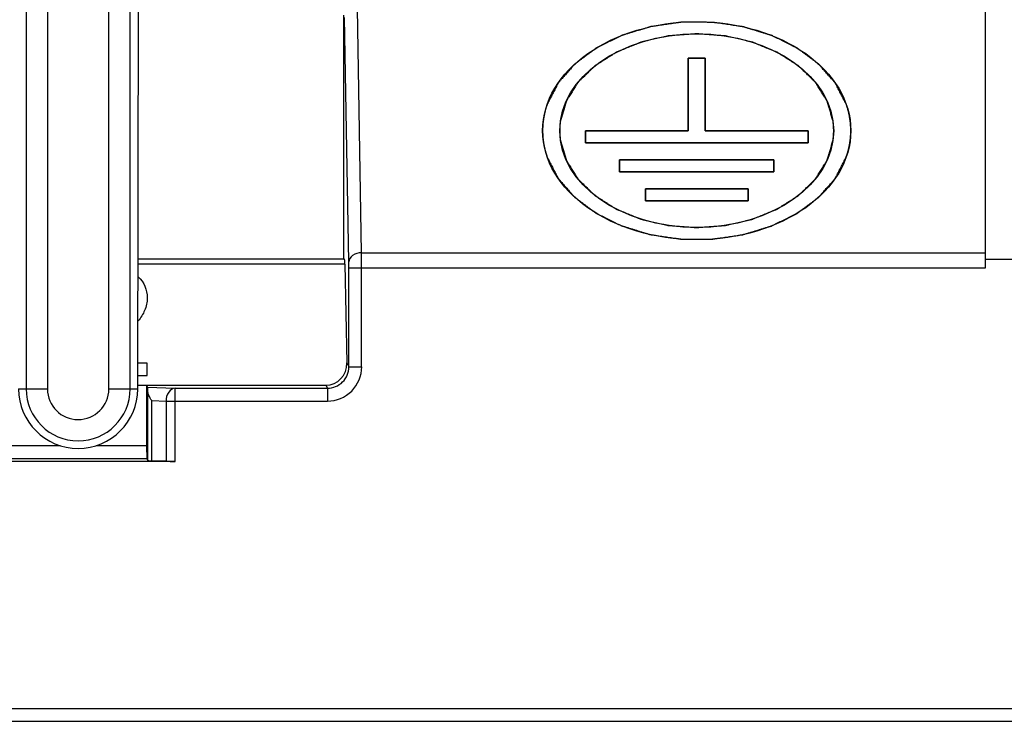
# Model space of a CAD drawing. Header units: millimetres. Extents: x 0 to 1105, y 0 to 772.
# Tile 17 of 58: x 169 to 192, y 334 to 350. Entities that reach past the tile are written whole.
import ezdxf

# ---------------------------------------------------------------- set-up
doc = ezdxf.new("R2010")
doc.units = ezdxf.units.MM
doc.header["$LTSCALE"] = 60.775
doc.layers.add('05_ALL_CURVES', color=7, linetype='CONTINUOUS')
doc.layers.add('07_ALL_FEATURES', color=7, linetype='CONTINUOUS')

msp = doc.modelspace()

# ---------------------------------------------------------------- linework, layer by layer
at = {"layer": '05_ALL_CURVES', "linetype": 'Continuous'}
for p, q in [((185.018, 347.673), (185.018, 349.37)), ((185.018, 349.37), (185.418, 349.37)), ((185.418, 349.37), (185.418, 347.673)), ((182.618, 347.39), (182.618, 347.673)), ((182.618, 347.673), (185.018, 347.673)), ((185.418, 347.673), (187.818, 347.673)), ((187.818, 347.673), (187.818, 347.39)), ((187.818, 347.39), (182.618, 347.39)), ((183.418, 346.711), (183.418, 346.994)), ((183.418, 346.994), (187.018, 346.994)), ((187.018, 346.994), (187.018, 346.711)), ((187.018, 346.711), (183.418, 346.711)), ((184.018, 346.032), (184.018, 346.315)), ((184.018, 346.315), (186.418, 346.315)), ((186.418, 346.315), (186.418, 346.032)), ((186.418, 346.032), (184.018, 346.032))]:
    msp.add_line(p, q, dxfattribs=at)
for points, knots in [([(188.705, 348.306), (188.688, 348.338), (188.654, 348.404), (188.612, 348.486), (188.577, 348.551), (188.552, 348.6), (188.526, 348.649), (188.505, 348.69), (188.488, 348.723), (188.478, 348.743), (188.469, 348.759), (188.464, 348.77), (188.459, 348.778), (188.456, 348.784), (188.454, 348.789), (188.45, 348.793), (188.447, 348.796), (188.443, 348.801), (188.436, 348.808), (188.428, 348.818), (188.419, 348.829), (188.406, 348.844), (188.389, 348.862), (188.363, 348.892), (188.331, 348.929), (188.292, 348.973), (188.253, 349.017), (188.214, 349.062), (188.175, 349.106), (188.143, 349.143), (188.12, 349.169), (188.107, 349.184), (188.097, 349.195), (188.088, 349.206), (188.08, 349.216), (188.074, 349.222), (188.071, 349.226), (188.066, 349.229), (188.061, 349.233), (188.053, 349.239), (188.042, 349.247), (188.025, 349.26), (188.004, 349.276), (187.979, 349.295), (187.945, 349.32), (187.902, 349.351), (187.852, 349.389), (187.801, 349.427), (187.75, 349.465), (187.699, 349.503), (187.657, 349.535), (187.627, 349.557), (187.611, 349.57), (187.598, 349.579), (187.587, 349.587), (187.58, 349.593), (187.576, 349.596), (187.573, 349.598), (187.571, 349.599), (187.568, 349.601), (187.564, 349.603), (187.555, 349.607), (187.543, 349.614), (187.527, 349.621), (187.507, 349.631), (187.482, 349.643), (187.452, 349.658), (187.411, 349.678), (187.361, 349.703), (187.28, 349.743), (187.2, 349.783), (187.129, 349.818), (187.089, 349.838), (187.058, 349.853), (187.028, 349.868), (187.005, 349.88), (186.99, 349.887), (186.984, 349.89), (186.979, 349.893), (186.975, 349.895), (186.971, 349.896), (186.965, 349.898), (186.958, 349.9), (186.947, 349.903), (186.933, 349.908), (186.916, 349.913), (186.893, 349.92), (186.854, 349.932), (186.797, 349.949), (186.729, 349.97), (186.639, 349.997), (186.548, 350.025), (186.469, 350.049), (186.424, 350.063), (186.39, 350.074), (186.362, 350.082), (186.339, 350.089), (186.325, 350.093), (186.314, 350.097), (186.307, 350.099), (186.301, 350.1), (186.295, 350.101), (186.284, 350.102), (186.269, 350.105), (186.245, 350.108), (186.215, 350.113), (186.167, 350.12), (186.106, 350.129), (186.034, 350.139), (185.962, 350.15), (185.889, 350.161), (185.817, 350.171), (185.757, 350.18), (185.709, 350.187), (185.678, 350.192), (185.654, 350.195), (185.636, 350.198), (185.621, 350.2), (185.609, 350.202), (185.602, 350.203), (185.596, 350.204), (185.589, 350.204), (185.578, 350.204), (185.556, 350.204), (185.525, 350.204), (185.487, 350.204), (185.437, 350.205), (185.375, 350.205), (185.3, 350.205), (185.224, 350.205), (185.149, 350.205), (185.074, 350.205), (185.011, 350.205), (184.961, 350.205), (184.924, 350.205), (184.892, 350.205), (184.871, 350.205), (184.86, 350.205), (184.853, 350.205), (184.847, 350.204), (184.84, 350.203), (184.828, 350.201), (184.813, 350.199), (184.795, 350.197), (184.77, 350.193), (184.74, 350.189), (184.692, 350.182), (184.632, 350.173), (184.559, 350.162), (184.487, 350.152), (184.414, 350.141), (184.342, 350.131), (184.282, 350.122), (184.233, 350.115), (184.203, 350.111), (184.179, 350.107), (184.164, 350.105), (184.154, 350.104), (184.148, 350.103), (184.141, 350.102), (184.134, 350.1), (184.123, 350.096), (184.109, 350.092), (184.086, 350.085), (184.058, 350.076), (184.024, 350.066), (183.979, 350.052), (183.9, 350.028), (183.809, 350.001), (183.718, 349.974), (183.65, 349.953), (183.594, 349.936), (183.554, 349.924), (183.532, 349.917), (183.515, 349.912), (183.5, 349.907), (183.489, 349.904), (183.482, 349.902), (183.476, 349.9), (183.472, 349.899), (183.469, 349.897), (183.463, 349.894), (183.457, 349.891), (183.442, 349.884), (183.419, 349.873), (183.389, 349.858), (183.358, 349.843), (183.318, 349.823), (183.247, 349.788), (183.166, 349.748), (183.085, 349.709), (183.035, 349.684), (182.994, 349.664), (182.964, 349.649), (182.939, 349.637), (182.919, 349.627), (182.903, 349.619), (182.891, 349.613), (182.882, 349.609), (182.877, 349.607), (182.875, 349.605), (182.873, 349.604), (182.87, 349.602), (182.866, 349.599), (182.859, 349.593), (182.848, 349.585), (182.835, 349.576), (182.818, 349.563), (182.788, 349.541), (182.746, 349.509), (182.695, 349.472), (182.644, 349.434), (182.593, 349.396), (182.542, 349.358), (182.5, 349.327), (182.466, 349.301), (182.44, 349.282), (182.419, 349.267), (182.402, 349.254), (182.391, 349.246), (182.383, 349.24), (182.378, 349.236), (182.373, 349.233), (182.37, 349.229), (182.364, 349.223), (182.356, 349.213), (182.346, 349.202), (182.337, 349.191), (182.324, 349.176), (182.301, 349.151), (182.268, 349.114), (182.229, 349.069), (182.19, 349.025), (182.151, 348.981), (182.112, 348.936), (182.079, 348.899), (182.053, 348.87), (182.036, 348.851), (182.023, 348.837), (182.014, 348.826), (182.005, 348.816), (181.999, 348.809), (181.995, 348.804), (181.992, 348.801), (181.988, 348.797), (181.986, 348.792), (181.982, 348.786), (181.978, 348.777), (181.972, 348.767), (181.964, 348.75), (181.953, 348.729), (181.936, 348.696), (181.914, 348.655), (181.888, 348.605), (181.862, 348.555), (181.827, 348.489), (181.783, 348.405), (181.749, 348.339), (181.731, 348.306)], [0, 0, 0, 0, 0.015625, 0.03125, 0.039062, 0.046875, 0.054688, 0.0625, 0.066406, 0.070312, 0.072266, 0.074219, 0.075195, 0.076172, 0.077148, 0.077637, 0.078125, 0.079102, 0.080078, 0.082031, 0.083984, 0.085938, 0.089844, 0.09375, 0.101562, 0.109375, 0.117188, 0.125, 0.132812, 0.140625, 0.144531, 0.146484, 0.148438, 0.150391, 0.152344, 0.15332, 0.153809, 0.154297, 0.155273, 0.15625, 0.158203, 0.160156, 0.164062, 0.167969, 0.171875, 0.179688, 0.1875, 0.195312, 0.203125, 0.210938, 0.21875, 0.222656, 0.224609, 0.226562, 0.228516, 0.229492, 0.22998, 0.230469, 0.230713, 0.230957, 0.231445, 0.232422, 0.234375, 0.236328, 0.238281, 0.242188, 0.246094, 0.25, 0.257812, 0.265625, 0.28125, 0.289062, 0.292969, 0.296875, 0.300781, 0.304688, 0.305664, 0.306641, 0.307129, 0.307617, 0.308105, 0.308594, 0.30957, 0.310547, 0.3125, 0.314453, 0.316406, 0.320312, 0.328125, 0.335938, 0.34375, 0.359375, 0.367188, 0.371094, 0.375, 0.378906, 0.380859, 0.382812, 0.383789, 0.384766, 0.385254, 0.385742, 0.386719, 0.388672, 0.390625, 0.394531, 0.398438, 0.40625, 0.414062, 0.421875, 0.429688, 0.4375, 0.445312, 0.449219, 0.453125, 0.455078, 0.457031, 0.458984, 0.459961, 0.460938, 0.461426, 0.461914, 0.462891, 0.464844, 0.46875, 0.472656, 0.476562, 0.484375, 0.492188, 0.5, 0.507812, 0.515625, 0.523438, 0.527344, 0.53125, 0.535156, 0.537109, 0.538086, 0.538574, 0.539062, 0.540039, 0.541016, 0.542969, 0.544922, 0.546875, 0.550781, 0.554688, 0.5625, 0.570312, 0.578125, 0.585938, 0.59375, 0.601562, 0.605469, 0.609375, 0.611328, 0.613281, 0.614258, 0.614746, 0.615234, 0.616211, 0.617188, 0.619141, 0.621094, 0.625, 0.628906, 0.632812, 0.640625, 0.65625, 0.664062, 0.671875, 0.679688, 0.683594, 0.685547, 0.6875, 0.689453, 0.69043, 0.691406, 0.691895, 0.692383, 0.692871, 0.693359, 0.694336, 0.695312, 0.699219, 0.703125, 0.707031, 0.710938, 0.71875, 0.734375, 0.742188, 0.75, 0.753906, 0.757812, 0.761719, 0.763672, 0.765625, 0.767578, 0.768555, 0.769043, 0.769287, 0.769531, 0.77002, 0.770508, 0.771484, 0.773438, 0.775391, 0.777344, 0.78125, 0.789062, 0.796875, 0.804688, 0.8125, 0.820312, 0.828125, 0.832031, 0.835938, 0.839844, 0.841797, 0.84375, 0.844727, 0.845703, 0.846191, 0.84668, 0.847656, 0.849609, 0.851562, 0.853516, 0.855469, 0.859375, 0.867188, 0.875, 0.882812, 0.890625, 0.898438, 0.90625, 0.910156, 0.914062, 0.916016, 0.917969, 0.919922, 0.920898, 0.921875, 0.922363, 0.922852, 0.923828, 0.924805, 0.925781, 0.927734, 0.929688, 0.933594, 0.9375, 0.945312, 0.953125, 0.960938, 0.96875, 0.984375, 1, 1, 1, 1]), ([(188.401, 347.908), (188.391, 347.942), (188.37, 348.009), (188.345, 348.094), (188.325, 348.161), (188.312, 348.203), (188.302, 348.237), (188.295, 348.262), (188.287, 348.288), (188.281, 348.309), (188.276, 348.326), (188.272, 348.338), (188.269, 348.349), (188.266, 348.357), (188.265, 348.363), (188.263, 348.367), (188.262, 348.371), (188.259, 348.376), (188.255, 348.382), (188.25, 348.39), (188.244, 348.4), (188.234, 348.415), (188.222, 348.435), (188.202, 348.467), (188.177, 348.506), (188.147, 348.553), (188.118, 348.6), (188.088, 348.648), (188.063, 348.687), (188.043, 348.719), (188.028, 348.742), (188.016, 348.762), (188.006, 348.778), (188, 348.788), (187.996, 348.795), (187.993, 348.798), (187.992, 348.801), (187.99, 348.803), (187.989, 348.805), (187.986, 348.808), (187.979, 348.814), (187.97, 348.823), (187.96, 348.833), (187.949, 348.843), (187.934, 348.857), (187.909, 348.882), (187.874, 348.917), (187.816, 348.973), (187.759, 349.028), (187.709, 349.077), (187.68, 349.105), (187.659, 349.126), (187.641, 349.144), (187.626, 349.158), (187.616, 349.168), (187.608, 349.176), (187.602, 349.181), (187.6, 349.184), (187.597, 349.186), (187.592, 349.189), (187.587, 349.193), (187.578, 349.199), (187.566, 349.206), (187.553, 349.214), (187.535, 349.226), (187.512, 349.24), (187.485, 349.258), (187.448, 349.281), (187.403, 349.31), (187.349, 349.344), (187.294, 349.379), (187.249, 349.408), (187.213, 349.431), (187.186, 349.448), (187.163, 349.463), (187.145, 349.474), (187.131, 349.483), (187.12, 349.49), (187.111, 349.496), (187.105, 349.499), (187.101, 349.502), (187.096, 349.505), (187.086, 349.508), (187.073, 349.514), (187.057, 349.52), (187.036, 349.529), (187.01, 349.54), (186.978, 349.553), (186.936, 349.57), (186.862, 349.6), (186.778, 349.635), (186.693, 349.669), (186.64, 349.691), (186.598, 349.708), (186.572, 349.719), (186.551, 349.727), (186.537, 349.733), (186.528, 349.737), (186.524, 349.738), (186.521, 349.74), (186.518, 349.74), (186.514, 349.741), (186.509, 349.742), (186.498, 349.745), (186.484, 349.748), (186.461, 349.753), (186.432, 349.76), (186.397, 349.768), (186.351, 349.779), (186.293, 349.792), (186.223, 349.808), (186.153, 349.824), (186.084, 349.84), (186.026, 349.853), (185.979, 349.864), (185.95, 349.871), (185.927, 349.876), (185.913, 349.879), (185.901, 349.882), (185.892, 349.884), (185.885, 349.886), (185.879, 349.886), (185.87, 349.887), (185.856, 349.888), (185.838, 349.889), (185.82, 349.891), (185.796, 349.892), (185.765, 349.895), (185.717, 349.898), (185.632, 349.905), (185.535, 349.912), (185.438, 349.919), (185.377, 349.924), (185.329, 349.927), (185.299, 349.93), (185.274, 349.931), (185.256, 349.933), (185.241, 349.934), (185.23, 349.935), (185.224, 349.935), (185.22, 349.936), (185.215, 349.935), (185.209, 349.935), (185.199, 349.934), (185.183, 349.933), (185.165, 349.931), (185.141, 349.93), (185.111, 349.927), (185.062, 349.924), (185.001, 349.919), (184.904, 349.912), (184.807, 349.905), (184.722, 349.899), (184.674, 349.895), (184.644, 349.893), (184.619, 349.891), (184.601, 349.89), (184.583, 349.888), (184.569, 349.887), (184.56, 349.887), (184.554, 349.886), (184.547, 349.884), (184.538, 349.883), (184.527, 349.88), (184.512, 349.877), (184.489, 349.871), (184.46, 349.865), (184.414, 349.854), (184.356, 349.841), (184.286, 349.825), (184.216, 349.809), (184.147, 349.793), (184.089, 349.779), (184.042, 349.769), (184.008, 349.761), (183.979, 349.754), (183.955, 349.749), (183.941, 349.745), (183.931, 349.743), (183.925, 349.742), (183.921, 349.741), (183.918, 349.74), (183.916, 349.739), (183.911, 349.737), (183.902, 349.734), (183.889, 349.728), (183.867, 349.72), (183.841, 349.709), (183.799, 349.692), (183.746, 349.67), (183.661, 349.636), (183.577, 349.601), (183.503, 349.571), (183.461, 349.554), (183.429, 349.541), (183.403, 349.53), (183.382, 349.521), (183.366, 349.515), (183.352, 349.51), (183.343, 349.506), (183.338, 349.504), (183.334, 349.501), (183.328, 349.497), (183.319, 349.491), (183.307, 349.484), (183.294, 349.476), (183.276, 349.464), (183.253, 349.45), (183.226, 349.432), (183.19, 349.409), (183.144, 349.38), (183.09, 349.346), (183.035, 349.311), (182.99, 349.282), (182.954, 349.259), (182.927, 349.242), (182.904, 349.228), (182.886, 349.216), (182.872, 349.207), (182.861, 349.2), (182.852, 349.194), (182.846, 349.191), (182.841, 349.188), (182.839, 349.185), (182.836, 349.183), (182.831, 349.178), (182.823, 349.17), (182.812, 349.159), (182.798, 349.145), (182.78, 349.128), (182.758, 349.107), (182.729, 349.079), (182.679, 349.03), (182.622, 348.974), (182.564, 348.919), (182.529, 348.884), (182.504, 348.859), (182.489, 348.845), (182.478, 348.835), (182.468, 348.824), (182.459, 348.816), (182.452, 348.81), (182.449, 348.807), (182.447, 348.805), (182.446, 348.803), (182.445, 348.8), (182.442, 348.796), (182.438, 348.79), (182.432, 348.78), (182.422, 348.764), (182.409, 348.744), (182.394, 348.721), (182.375, 348.689), (182.35, 348.65), (182.32, 348.603), (182.29, 348.555), (182.26, 348.508), (182.236, 348.469), (182.216, 348.437), (182.203, 348.417), (182.193, 348.402), (182.187, 348.392), (182.182, 348.384), (182.179, 348.378), (182.175, 348.373), (182.174, 348.369), (182.173, 348.365), (182.171, 348.359), (182.169, 348.351), (182.165, 348.34), (182.162, 348.327), (182.156, 348.31), (182.15, 348.289), (182.142, 348.263), (182.135, 348.238), (182.125, 348.204), (182.112, 348.161), (182.091, 348.093), (182.066, 348.007), (182.045, 347.939), (182.035, 347.905)], [0, 0, 0, 0, 0.015625, 0.03125, 0.039062, 0.046875, 0.050781, 0.054688, 0.058594, 0.0625, 0.064453, 0.066406, 0.068359, 0.069336, 0.070312, 0.070801, 0.071289, 0.072266, 0.073242, 0.074219, 0.076172, 0.078125, 0.082031, 0.085938, 0.09375, 0.101562, 0.109375, 0.117188, 0.125, 0.128906, 0.132812, 0.136719, 0.138672, 0.140625, 0.141602, 0.14209, 0.142578, 0.142822, 0.143066, 0.143555, 0.144531, 0.146484, 0.148438, 0.150391, 0.152344, 0.15625, 0.164062, 0.171875, 0.1875, 0.195312, 0.199219, 0.203125, 0.207031, 0.208984, 0.210938, 0.212891, 0.213379, 0.213867, 0.214355, 0.214844, 0.21582, 0.216797, 0.21875, 0.220703, 0.222656, 0.226562, 0.230469, 0.234375, 0.242188, 0.25, 0.257812, 0.265625, 0.269531, 0.273438, 0.277344, 0.279297, 0.28125, 0.283203, 0.28418, 0.285156, 0.285645, 0.286133, 0.287109, 0.289062, 0.291016, 0.292969, 0.296875, 0.300781, 0.304688, 0.3125, 0.328125, 0.335938, 0.34375, 0.347656, 0.351562, 0.353516, 0.355469, 0.356445, 0.356934, 0.357178, 0.357422, 0.35791, 0.358398, 0.359375, 0.361328, 0.363281, 0.367188, 0.371094, 0.375, 0.382812, 0.390625, 0.398438, 0.40625, 0.414062, 0.417969, 0.421875, 0.423828, 0.425781, 0.426758, 0.427734, 0.428711, 0.429199, 0.429688, 0.431641, 0.433594, 0.435547, 0.4375, 0.441406, 0.445312, 0.453125, 0.46875, 0.476562, 0.484375, 0.488281, 0.492188, 0.494141, 0.496094, 0.498047, 0.499023, 0.499512, 0.5, 0.500488, 0.500977, 0.501953, 0.503906, 0.505859, 0.507812, 0.511719, 0.515625, 0.523438, 0.53125, 0.546875, 0.554688, 0.558594, 0.5625, 0.564453, 0.566406, 0.568359, 0.570312, 0.570801, 0.571289, 0.572266, 0.573242, 0.574219, 0.576172, 0.578125, 0.582031, 0.585938, 0.59375, 0.601562, 0.609375, 0.617188, 0.625, 0.628906, 0.632812, 0.636719, 0.638672, 0.640625, 0.641602, 0.64209, 0.642578, 0.642822, 0.643066, 0.643555, 0.644531, 0.646484, 0.648438, 0.652344, 0.65625, 0.664062, 0.671875, 0.6875, 0.695312, 0.699219, 0.703125, 0.707031, 0.708984, 0.710938, 0.712891, 0.713867, 0.714355, 0.714844, 0.71582, 0.716797, 0.71875, 0.720703, 0.722656, 0.726562, 0.730469, 0.734375, 0.742188, 0.75, 0.757812, 0.765625, 0.769531, 0.773438, 0.777344, 0.779297, 0.78125, 0.783203, 0.78418, 0.785156, 0.785645, 0.786133, 0.786621, 0.787109, 0.789062, 0.791016, 0.792969, 0.796875, 0.800781, 0.804688, 0.8125, 0.828125, 0.835938, 0.84375, 0.847656, 0.849609, 0.851562, 0.853516, 0.855469, 0.856445, 0.856934, 0.857178, 0.857422, 0.85791, 0.858398, 0.859375, 0.861328, 0.863281, 0.867188, 0.871094, 0.875, 0.882812, 0.890625, 0.898438, 0.90625, 0.914062, 0.917969, 0.921875, 0.923828, 0.925781, 0.926758, 0.927734, 0.928711, 0.929199, 0.929688, 0.930664, 0.931641, 0.933594, 0.935547, 0.9375, 0.941406, 0.945312, 0.949219, 0.953125, 0.960938, 0.96875, 0.984375, 1, 1, 1, 1]), ([(181.731, 348.306), (181.726, 348.291), (181.72, 348.272), (181.712, 348.249), (181.707, 348.234), (181.701, 348.215), (181.694, 348.192), (181.687, 348.169), (181.681, 348.146), (181.675, 348.124), (181.67, 348.1), (181.664, 348.077), (181.659, 348.054), (181.655, 348.035), (181.652, 348.02), (181.65, 348.01), (181.649, 348.003), (181.647, 347.994), (181.645, 347.98), (181.641, 347.959), (181.639, 347.943), (181.637, 347.935)], [0, 0, 0, 0, 0.125, 0.15625, 0.1875, 0.25, 0.3125, 0.375, 0.4375, 0.5, 0.5625, 0.625, 0.6875, 0.75, 0.78125, 0.8125, 0.828125, 0.84375, 0.875, 0.9375, 1, 1, 1, 1]), ([(188.798, 347.939), (188.797, 347.946), (188.795, 347.959), (188.793, 347.974), (188.791, 347.984), (188.79, 347.988), (188.79, 347.991), (188.789, 347.995), (188.788, 348.002), (188.786, 348.011), (188.783, 348.027), (188.779, 348.046), (188.774, 348.069), (188.769, 348.092), (188.764, 348.115), (188.757, 348.138), (188.751, 348.161), (188.745, 348.184), (188.739, 348.203), (188.734, 348.218), (188.731, 348.228), (188.729, 348.234), (188.728, 348.238), (188.727, 348.243), (188.725, 348.248), (188.72, 348.261), (188.714, 348.28), (188.708, 348.297), (188.705, 348.306)], [0, 0, 0, 0, 0.0625, 0.125, 0.140625, 0.15625, 0.164062, 0.171875, 0.1875, 0.21875, 0.25, 0.3125, 0.375, 0.4375, 0.5, 0.5625, 0.625, 0.6875, 0.75, 0.78125, 0.8125, 0.828125, 0.835938, 0.84375, 0.859375, 0.875, 0.9375, 1, 1, 1, 1]), ([(181.637, 347.935), (181.637, 347.93), (181.635, 347.921), (181.634, 347.911), (181.633, 347.905), (181.633, 347.902), (181.633, 347.9), (181.632, 347.897), (181.632, 347.892), (181.631, 347.885), (181.63, 347.874), (181.628, 347.86), (181.626, 347.844), (181.625, 347.827), (181.623, 347.811), (181.622, 347.794), (181.621, 347.777), (181.62, 347.761), (181.62, 347.747), (181.619, 347.736), (181.619, 347.729), (181.619, 347.723), (181.619, 347.717), (181.619, 347.706), (181.618, 347.691), (181.618, 347.679), (181.618, 347.673)], [0, 0, 0, 0, 0.0625, 0.125, 0.140625, 0.15625, 0.164062, 0.171875, 0.1875, 0.21875, 0.25, 0.3125, 0.375, 0.4375, 0.5, 0.5625, 0.625, 0.6875, 0.75, 0.78125, 0.8125, 0.828125, 0.84375, 0.875, 0.9375, 1, 1, 1, 1]), ([(182.035, 347.905), (182.035, 347.901), (182.033, 347.893), (182.032, 347.884), (182.031, 347.878), (182.031, 347.876), (182.031, 347.874), (182.031, 347.872), (182.03, 347.867), (182.029, 347.861), (182.028, 347.851), (182.027, 347.839), (182.025, 347.824), (182.024, 347.809), (182.023, 347.795), (182.022, 347.78), (182.021, 347.765), (182.02, 347.75), (182.02, 347.735), (182.019, 347.723), (182.019, 347.713), (182.019, 347.702), (182.018, 347.689), (182.018, 347.678), (182.018, 347.673)], [0, 0, 0, 0, 0.0625, 0.125, 0.140625, 0.15625, 0.164062, 0.171875, 0.1875, 0.21875, 0.25, 0.3125, 0.375, 0.4375, 0.5, 0.5625, 0.625, 0.6875, 0.75, 0.8125, 0.84375, 0.875, 0.9375, 1, 1, 1, 1]), ([(188.418, 347.673), (188.418, 347.677), (188.418, 347.685), (188.418, 347.693), (188.418, 347.699), (188.418, 347.702), (188.418, 347.704), (188.418, 347.706), (188.418, 347.71), (188.417, 347.717), (188.417, 347.727), (188.417, 347.739), (188.416, 347.754), (188.415, 347.768), (188.414, 347.783), (188.413, 347.798), (188.412, 347.813), (188.411, 347.828), (188.409, 347.84), (188.408, 347.85), (188.408, 347.856), (188.407, 347.861), (188.406, 347.866), (188.405, 347.876), (188.403, 347.891), (188.402, 347.902), (188.401, 347.908)], [0, 0, 0, 0, 0.0625, 0.125, 0.140625, 0.15625, 0.164062, 0.171875, 0.1875, 0.21875, 0.25, 0.3125, 0.375, 0.4375, 0.5, 0.5625, 0.625, 0.6875, 0.75, 0.78125, 0.8125, 0.828125, 0.84375, 0.875, 0.9375, 1, 1, 1, 1]), ([(188.818, 347.673), (188.818, 347.684), (188.818, 347.7), (188.817, 347.723), (188.817, 347.739), (188.816, 347.756), (188.815, 347.773), (188.814, 347.789), (188.813, 347.806), (188.812, 347.823), (188.81, 347.839), (188.809, 347.856), (188.807, 347.872), (188.805, 347.889), (188.802, 347.911), (188.8, 347.928), (188.798, 347.939)], [0, 0, 0, 0, 0.125, 0.1875, 0.25, 0.3125, 0.375, 0.4375, 0.5, 0.5625, 0.625, 0.6875, 0.75, 0.8125, 0.875, 1, 1, 1, 1]), ([(181.618, 347.673), (181.618, 347.662), (181.618, 347.645), (181.619, 347.623), (181.62, 347.606), (181.62, 347.589), (181.621, 347.573), (181.622, 347.556), (181.623, 347.539), (181.625, 347.523), (181.626, 347.506), (181.627, 347.49), (181.629, 347.473), (181.631, 347.456), (181.634, 347.434), (181.636, 347.417), (181.638, 347.406)], [0, 0, 0, 0, 0.125, 0.1875, 0.25, 0.3125, 0.375, 0.4375, 0.5, 0.5625, 0.625, 0.6875, 0.75, 0.8125, 0.875, 1, 1, 1, 1]), ([(182.018, 347.673), (182.018, 347.669), (182.018, 347.661), (182.018, 347.652), (182.018, 347.646), (182.018, 347.644), (182.018, 347.642), (182.019, 347.639), (182.019, 347.635), (182.019, 347.629), (182.019, 347.619), (182.02, 347.607), (182.02, 347.592), (182.021, 347.577), (182.022, 347.562), (182.023, 347.547), (182.024, 347.533), (182.026, 347.518), (182.027, 347.505), (182.028, 347.496), (182.029, 347.489), (182.029, 347.485), (182.03, 347.479), (182.031, 347.469), (182.033, 347.455), (182.035, 347.443), (182.036, 347.437)], [0, 0, 0, 0, 0.0625, 0.125, 0.140625, 0.15625, 0.164062, 0.171875, 0.1875, 0.21875, 0.25, 0.3125, 0.375, 0.4375, 0.5, 0.5625, 0.625, 0.6875, 0.75, 0.78125, 0.8125, 0.828125, 0.84375, 0.875, 0.9375, 1, 1, 1, 1]), ([(188.401, 347.441), (188.402, 347.444), (188.403, 347.452), (188.404, 347.461), (188.405, 347.467), (188.405, 347.47), (188.405, 347.471), (188.406, 347.474), (188.406, 347.478), (188.407, 347.484), (188.408, 347.494), (188.41, 347.506), (188.411, 347.521), (188.412, 347.536), (188.414, 347.551), (188.414, 347.566), (188.415, 347.58), (188.416, 347.595), (188.417, 347.61), (188.417, 347.622), (188.418, 347.632), (188.418, 347.643), (188.418, 347.657), (188.418, 347.667), (188.418, 347.673)], [0, 0, 0, 0, 0.0625, 0.125, 0.140625, 0.15625, 0.164062, 0.171875, 0.1875, 0.21875, 0.25, 0.3125, 0.375, 0.4375, 0.5, 0.5625, 0.625, 0.6875, 0.75, 0.8125, 0.84375, 0.875, 0.9375, 1, 1, 1, 1]), ([(188.799, 347.411), (188.8, 347.415), (188.801, 347.424), (188.802, 347.434), (188.803, 347.441), (188.804, 347.443), (188.804, 347.446), (188.804, 347.448), (188.805, 347.453), (188.805, 347.46), (188.807, 347.471), (188.808, 347.485), (188.81, 347.502), (188.811, 347.518), (188.813, 347.535), (188.814, 347.551), (188.815, 347.568), (188.816, 347.585), (188.816, 347.599), (188.817, 347.61), (188.817, 347.617), (188.817, 347.622), (188.818, 347.628), (188.818, 347.639), (188.818, 347.654), (188.818, 347.667), (188.818, 347.673)], [0, 0, 0, 0, 0.0625, 0.125, 0.140625, 0.15625, 0.164062, 0.171875, 0.1875, 0.21875, 0.25, 0.3125, 0.375, 0.4375, 0.5, 0.5625, 0.625, 0.6875, 0.75, 0.78125, 0.8125, 0.828125, 0.84375, 0.875, 0.9375, 1, 1, 1, 1]), ([(181.638, 347.406), (181.639, 347.4), (181.641, 347.386), (181.644, 347.371), (181.645, 347.361), (181.646, 347.357), (181.646, 347.354), (181.647, 347.35), (181.649, 347.344), (181.65, 347.334), (181.653, 347.319), (181.657, 347.299), (181.662, 347.276), (181.668, 347.253), (181.673, 347.23), (181.679, 347.207), (181.685, 347.184), (181.691, 347.161), (181.697, 347.142), (181.702, 347.127), (181.705, 347.118), (181.707, 347.111), (181.708, 347.107), (181.71, 347.103), (181.711, 347.098), (181.716, 347.085), (181.722, 347.065), (181.728, 347.048), (181.731, 347.04)], [0, 0, 0, 0, 0.0625, 0.125, 0.140625, 0.15625, 0.164062, 0.171875, 0.1875, 0.21875, 0.25, 0.3125, 0.375, 0.4375, 0.5, 0.5625, 0.625, 0.6875, 0.75, 0.78125, 0.8125, 0.828125, 0.835938, 0.84375, 0.859375, 0.875, 0.9375, 1, 1, 1, 1]), ([(182.036, 347.437), (182.046, 347.404), (182.066, 347.336), (182.091, 347.252), (182.111, 347.184), (182.124, 347.142), (182.134, 347.108), (182.142, 347.083), (182.149, 347.058), (182.156, 347.037), (182.161, 347.02), (182.165, 347.007), (182.168, 346.997), (182.17, 346.988), (182.172, 346.983), (182.173, 346.979), (182.174, 346.974), (182.178, 346.969), (182.181, 346.964), (182.186, 346.956), (182.192, 346.946), (182.202, 346.93), (182.215, 346.91), (182.234, 346.879), (182.259, 346.839), (182.289, 346.792), (182.319, 346.745), (182.348, 346.698), (182.373, 346.658), (182.393, 346.627), (182.408, 346.603), (182.42, 346.583), (182.43, 346.568), (182.436, 346.558), (182.441, 346.551), (182.443, 346.547), (182.445, 346.544), (182.446, 346.542), (182.448, 346.541), (182.451, 346.538), (182.457, 346.532), (182.466, 346.523), (182.477, 346.512), (182.488, 346.502), (182.502, 346.488), (182.527, 346.464), (182.563, 346.429), (182.62, 346.373), (182.677, 346.317), (182.728, 346.268), (182.756, 346.24), (182.778, 346.219), (182.796, 346.202), (182.81, 346.188), (182.821, 346.177), (182.829, 346.17), (182.834, 346.164), (182.837, 346.162), (182.839, 346.159), (182.844, 346.156), (182.85, 346.153), (182.859, 346.147), (182.87, 346.14), (182.884, 346.131), (182.902, 346.119), (182.924, 346.105), (182.952, 346.088), (182.988, 346.065), (183.033, 346.036), (183.088, 346.001), (183.142, 345.966), (183.187, 345.938), (183.223, 345.915), (183.251, 345.897), (183.273, 345.883), (183.291, 345.871), (183.305, 345.863), (183.316, 345.855), (183.325, 345.85), (183.331, 345.846), (183.335, 345.843), (183.341, 345.841), (183.35, 345.837), (183.363, 345.832), (183.379, 345.825), (183.4, 345.817), (183.426, 345.806), (183.458, 345.793), (183.5, 345.776), (183.574, 345.745), (183.659, 345.711), (183.743, 345.676), (183.796, 345.655), (183.838, 345.637), (183.865, 345.627), (183.886, 345.618), (183.899, 345.613), (183.908, 345.609), (183.913, 345.607), (183.915, 345.606), (183.918, 345.605), (183.922, 345.604), (183.928, 345.603), (183.938, 345.601), (183.952, 345.597), (183.976, 345.592), (184.005, 345.585), (184.039, 345.577), (184.086, 345.567), (184.144, 345.553), (184.213, 345.537), (184.283, 345.521), (184.353, 345.505), (184.41, 345.492), (184.457, 345.481), (184.486, 345.475), (184.509, 345.469), (184.524, 345.466), (184.535, 345.463), (184.544, 345.461), (184.551, 345.46), (184.557, 345.459), (184.566, 345.458), (184.58, 345.458), (184.598, 345.456), (184.616, 345.455), (184.641, 345.453), (184.671, 345.451), (184.719, 345.447), (184.804, 345.441), (184.901, 345.433), (184.998, 345.426), (185.059, 345.422), (185.107, 345.418), (185.138, 345.416), (185.162, 345.414), (185.18, 345.413), (185.195, 345.412), (185.206, 345.411), (185.212, 345.41), (185.217, 345.41), (185.221, 345.41), (185.227, 345.411), (185.238, 345.412), (185.253, 345.413), (185.271, 345.414), (185.295, 345.416), (185.326, 345.418), (185.374, 345.422), (185.435, 345.426), (185.532, 345.433), (185.629, 345.44), (185.714, 345.447), (185.762, 345.45), (185.793, 345.453), (185.817, 345.454), (185.835, 345.456), (185.853, 345.457), (185.867, 345.458), (185.876, 345.459), (185.882, 345.459), (185.889, 345.461), (185.898, 345.463), (185.91, 345.466), (185.924, 345.469), (185.947, 345.474), (185.976, 345.481), (186.023, 345.491), (186.081, 345.505), (186.15, 345.521), (186.22, 345.537), (186.29, 345.553), (186.348, 345.566), (186.394, 345.577), (186.429, 345.585), (186.458, 345.591), (186.481, 345.597), (186.496, 345.6), (186.506, 345.602), (186.511, 345.604), (186.515, 345.604), (186.518, 345.605), (186.521, 345.606), (186.525, 345.608), (186.535, 345.612), (186.548, 345.617), (186.569, 345.626), (186.595, 345.637), (186.638, 345.654), (186.69, 345.675), (186.775, 345.71), (186.859, 345.744), (186.933, 345.774), (186.976, 345.792), (187.007, 345.805), (187.034, 345.815), (187.055, 345.824), (187.071, 345.83), (187.084, 345.836), (187.093, 345.84), (187.098, 345.842), (187.103, 345.845), (187.109, 345.848), (187.118, 345.854), (187.129, 345.861), (187.142, 345.87), (187.161, 345.881), (187.183, 345.896), (187.21, 345.913), (187.247, 345.936), (187.292, 345.965), (187.346, 346), (187.401, 346.034), (187.446, 346.063), (187.482, 346.086), (187.51, 346.103), (187.532, 346.118), (187.55, 346.129), (187.564, 346.138), (187.575, 346.145), (187.585, 346.151), (187.59, 346.155), (187.595, 346.157), (187.597, 346.16), (187.6, 346.163), (187.606, 346.168), (187.614, 346.176), (187.624, 346.186), (187.639, 346.2), (187.657, 346.218), (187.678, 346.238), (187.707, 346.266), (187.757, 346.315), (187.814, 346.371), (187.872, 346.427), (187.908, 346.462), (187.933, 346.486), (187.947, 346.5), (187.958, 346.51), (187.969, 346.521), (187.978, 346.53), (187.984, 346.536), (187.987, 346.539), (187.989, 346.541), (187.99, 346.543), (187.992, 346.545), (187.994, 346.549), (187.998, 346.556), (188.005, 346.566), (188.015, 346.581), (188.027, 346.601), (188.042, 346.625), (188.062, 346.656), (188.087, 346.696), (188.116, 346.743), (188.146, 346.79), (188.176, 346.837), (188.201, 346.877), (188.221, 346.908), (188.233, 346.928), (188.243, 346.944), (188.249, 346.954), (188.254, 346.961), (188.258, 346.967), (188.261, 346.972), (188.262, 346.977), (188.264, 346.981), (188.265, 346.986), (188.268, 346.995), (188.271, 347.005), (188.275, 347.018), (188.28, 347.035), (188.286, 347.057), (188.294, 347.082), (188.302, 347.108), (188.312, 347.142), (188.325, 347.185), (188.345, 347.253), (188.371, 347.338), (188.391, 347.406), (188.401, 347.441)], [0, 0, 0, 0, 0.015625, 0.03125, 0.039062, 0.046875, 0.050781, 0.054688, 0.058594, 0.0625, 0.064453, 0.066406, 0.068359, 0.069336, 0.070312, 0.070801, 0.071289, 0.072266, 0.073242, 0.074219, 0.076172, 0.078125, 0.082031, 0.085938, 0.09375, 0.101562, 0.109375, 0.117188, 0.125, 0.128906, 0.132812, 0.136719, 0.138672, 0.140625, 0.141602, 0.14209, 0.142578, 0.142822, 0.143066, 0.143555, 0.144531, 0.146484, 0.148438, 0.150391, 0.152344, 0.15625, 0.164062, 0.171875, 0.1875, 0.195312, 0.199219, 0.203125, 0.207031, 0.208984, 0.210938, 0.212891, 0.213379, 0.213867, 0.214355, 0.214844, 0.21582, 0.216797, 0.21875, 0.220703, 0.222656, 0.226562, 0.230469, 0.234375, 0.242188, 0.25, 0.257812, 0.265625, 0.269531, 0.273438, 0.277344, 0.279297, 0.28125, 0.283203, 0.28418, 0.285156, 0.285645, 0.286133, 0.287109, 0.289062, 0.291016, 0.292969, 0.296875, 0.300781, 0.304688, 0.3125, 0.328125, 0.335938, 0.34375, 0.347656, 0.351562, 0.353516, 0.355469, 0.356445, 0.356934, 0.357178, 0.357422, 0.35791, 0.358398, 0.359375, 0.361328, 0.363281, 0.367188, 0.371094, 0.375, 0.382812, 0.390625, 0.398438, 0.40625, 0.414062, 0.417969, 0.421875, 0.423828, 0.425781, 0.426758, 0.427734, 0.428711, 0.429199, 0.429688, 0.431641, 0.433594, 0.435547, 0.4375, 0.441406, 0.445312, 0.453125, 0.46875, 0.476562, 0.484375, 0.488281, 0.492188, 0.494141, 0.496094, 0.498047, 0.499023, 0.499512, 0.5, 0.500488, 0.500977, 0.501953, 0.503906, 0.505859, 0.507812, 0.511719, 0.515625, 0.523438, 0.53125, 0.546875, 0.554688, 0.558594, 0.5625, 0.564453, 0.566406, 0.568359, 0.570312, 0.570801, 0.571289, 0.572266, 0.573242, 0.574219, 0.576172, 0.578125, 0.582031, 0.585938, 0.59375, 0.601562, 0.609375, 0.617188, 0.625, 0.628906, 0.632812, 0.636719, 0.638672, 0.640625, 0.641602, 0.64209, 0.642578, 0.642822, 0.643066, 0.643555, 0.644531, 0.646484, 0.648438, 0.652344, 0.65625, 0.664062, 0.671875, 0.6875, 0.695312, 0.699219, 0.703125, 0.707031, 0.708984, 0.710938, 0.712891, 0.713867, 0.714355, 0.714844, 0.71582, 0.716797, 0.71875, 0.720703, 0.722656, 0.726562, 0.730469, 0.734375, 0.742188, 0.75, 0.757812, 0.765625, 0.769531, 0.773438, 0.777344, 0.779297, 0.78125, 0.783203, 0.78418, 0.785156, 0.785645, 0.786133, 0.786621, 0.787109, 0.789062, 0.791016, 0.792969, 0.796875, 0.800781, 0.804688, 0.8125, 0.828125, 0.835938, 0.84375, 0.847656, 0.849609, 0.851562, 0.853516, 0.855469, 0.856445, 0.856934, 0.857178, 0.857422, 0.85791, 0.858398, 0.859375, 0.861328, 0.863281, 0.867188, 0.871094, 0.875, 0.882812, 0.890625, 0.898438, 0.90625, 0.914062, 0.917969, 0.921875, 0.923828, 0.925781, 0.926758, 0.927734, 0.928711, 0.929199, 0.929688, 0.930664, 0.931641, 0.933594, 0.935547, 0.9375, 0.941406, 0.945312, 0.949219, 0.953125, 0.960938, 0.96875, 0.984375, 1, 1, 1, 1]), ([(188.705, 347.04), (188.71, 347.055), (188.717, 347.074), (188.725, 347.096), (188.729, 347.111), (188.735, 347.13), (188.742, 347.153), (188.749, 347.176), (188.755, 347.199), (188.762, 347.222), (188.767, 347.245), (188.772, 347.268), (188.777, 347.291), (188.781, 347.31), (188.784, 347.326), (188.786, 347.335), (188.788, 347.343), (188.789, 347.351), (188.792, 347.365), (188.795, 347.386), (188.798, 347.403), (188.799, 347.411)], [0, 0, 0, 0, 0.125, 0.15625, 0.1875, 0.25, 0.3125, 0.375, 0.4375, 0.5, 0.5625, 0.625, 0.6875, 0.75, 0.78125, 0.8125, 0.828125, 0.84375, 0.875, 0.9375, 1, 1, 1, 1]), ([(181.731, 347.04), (181.748, 347.007), (181.782, 346.942), (181.825, 346.86), (181.859, 346.794), (181.884, 346.745), (181.91, 346.696), (181.931, 346.655), (181.948, 346.623), (181.959, 346.602), (181.967, 346.586), (181.973, 346.576), (181.977, 346.568), (181.98, 346.562), (181.983, 346.556), (181.986, 346.553), (181.989, 346.549), (181.993, 346.544), (182, 346.537), (182.008, 346.528), (182.018, 346.517), (182.031, 346.502), (182.047, 346.483), (182.073, 346.454), (182.105, 346.417), (182.144, 346.372), (182.183, 346.328), (182.222, 346.283), (182.261, 346.239), (182.294, 346.202), (182.316, 346.176), (182.329, 346.161), (182.339, 346.15), (182.349, 346.139), (182.357, 346.13), (182.363, 346.123), (182.366, 346.12), (182.37, 346.117), (182.375, 346.113), (182.384, 346.106), (182.394, 346.098), (182.411, 346.086), (182.432, 346.07), (182.458, 346.051), (182.492, 346.026), (182.534, 345.994), (182.585, 345.956), (182.635, 345.918), (182.686, 345.88), (182.737, 345.842), (182.779, 345.81), (182.809, 345.788), (182.826, 345.776), (182.839, 345.766), (182.849, 345.758), (182.856, 345.753), (182.861, 345.75), (182.863, 345.748), (182.865, 345.746), (182.868, 345.745), (182.872, 345.742), (182.881, 345.738), (182.894, 345.732), (182.909, 345.724), (182.929, 345.714), (182.954, 345.702), (182.985, 345.687), (183.025, 345.667), (183.075, 345.642), (183.156, 345.602), (183.237, 345.562), (183.307, 345.527), (183.348, 345.507), (183.378, 345.492), (183.408, 345.477), (183.431, 345.466), (183.446, 345.458), (183.452, 345.455), (183.458, 345.453), (183.461, 345.451), (183.465, 345.45), (183.471, 345.448), (183.478, 345.446), (183.489, 345.442), (183.504, 345.438), (183.521, 345.433), (183.543, 345.426), (183.583, 345.414), (183.639, 345.396), (183.707, 345.376), (183.797, 345.348), (183.888, 345.32), (183.967, 345.296), (184.012, 345.282), (184.046, 345.272), (184.074, 345.263), (184.097, 345.256), (184.111, 345.252), (184.122, 345.249), (184.129, 345.246), (184.136, 345.245), (184.142, 345.244), (184.152, 345.243), (184.167, 345.241), (184.191, 345.237), (184.221, 345.233), (184.27, 345.226), (184.33, 345.217), (184.402, 345.206), (184.475, 345.195), (184.547, 345.185), (184.619, 345.174), (184.68, 345.165), (184.728, 345.158), (184.758, 345.153), (184.782, 345.15), (184.8, 345.147), (184.815, 345.145), (184.827, 345.143), (184.835, 345.142), (184.841, 345.141), (184.847, 345.141), (184.858, 345.141), (184.88, 345.141), (184.911, 345.141), (184.949, 345.141), (184.999, 345.141), (185.062, 345.141), (185.137, 345.141), (185.212, 345.141), (185.287, 345.141), (185.362, 345.14), (185.425, 345.14), (185.475, 345.14), (185.513, 345.14), (185.544, 345.14), (185.566, 345.14), (185.577, 345.14), (185.583, 345.14), (185.589, 345.141), (185.597, 345.142), (185.609, 345.144), (185.624, 345.146), (185.642, 345.149), (185.666, 345.152), (185.696, 345.157), (185.744, 345.164), (185.805, 345.172), (185.877, 345.183), (185.949, 345.193), (186.022, 345.204), (186.094, 345.214), (186.155, 345.223), (186.203, 345.23), (186.233, 345.235), (186.257, 345.238), (186.272, 345.24), (186.283, 345.242), (186.289, 345.243), (186.295, 345.243), (186.302, 345.246), (186.313, 345.249), (186.327, 345.254), (186.35, 345.26), (186.378, 345.269), (186.412, 345.279), (186.458, 345.293), (186.537, 345.317), (186.627, 345.344), (186.718, 345.372), (186.786, 345.392), (186.842, 345.41), (186.882, 345.422), (186.905, 345.428), (186.922, 345.434), (186.936, 345.438), (186.947, 345.441), (186.954, 345.443), (186.96, 345.445), (186.964, 345.446), (186.968, 345.448), (186.973, 345.451), (186.979, 345.454), (186.994, 345.461), (187.017, 345.473), (187.047, 345.488), (187.078, 345.502), (187.118, 345.522), (187.189, 345.557), (187.27, 345.597), (187.351, 345.637), (187.401, 345.662), (187.442, 345.681), (187.472, 345.696), (187.498, 345.709), (187.518, 345.719), (187.533, 345.726), (187.546, 345.732), (187.554, 345.737), (187.559, 345.739), (187.561, 345.74), (187.563, 345.742), (187.566, 345.744), (187.57, 345.747), (187.578, 345.752), (187.588, 345.76), (187.601, 345.77), (187.618, 345.782), (187.648, 345.804), (187.69, 345.836), (187.741, 345.874), (187.792, 345.912), (187.843, 345.949), (187.894, 345.987), (187.937, 346.019), (187.971, 346.044), (187.996, 346.063), (188.017, 346.079), (188.034, 346.091), (188.045, 346.099), (188.053, 346.106), (188.059, 346.11), (188.063, 346.113), (188.066, 346.116), (188.072, 346.123), (188.08, 346.132), (188.09, 346.143), (188.1, 346.154), (188.113, 346.169), (188.136, 346.195), (188.168, 346.232), (188.207, 346.276), (188.246, 346.32), (188.286, 346.365), (188.325, 346.409), (188.357, 346.446), (188.384, 346.476), (188.4, 346.494), (188.413, 346.509), (188.423, 346.52), (188.431, 346.529), (188.437, 346.536), (188.441, 346.541), (188.445, 346.545), (188.448, 346.548), (188.451, 346.554), (188.454, 346.56), (188.458, 346.568), (188.464, 346.579), (188.473, 346.595), (188.483, 346.616), (188.501, 346.649), (188.523, 346.691), (188.549, 346.741), (188.575, 346.79), (188.609, 346.857), (188.653, 346.94), (188.688, 347.006), (188.705, 347.04)], [0, 0, 0, 0, 0.015625, 0.03125, 0.039062, 0.046875, 0.054688, 0.0625, 0.066406, 0.070312, 0.072266, 0.074219, 0.075195, 0.076172, 0.077148, 0.077637, 0.078125, 0.079102, 0.080078, 0.082031, 0.083984, 0.085938, 0.089844, 0.09375, 0.101562, 0.109375, 0.117188, 0.125, 0.132812, 0.140625, 0.144531, 0.146484, 0.148438, 0.150391, 0.152344, 0.15332, 0.153809, 0.154297, 0.155273, 0.15625, 0.158203, 0.160156, 0.164062, 0.167969, 0.171875, 0.179688, 0.1875, 0.195312, 0.203125, 0.210938, 0.21875, 0.222656, 0.224609, 0.226562, 0.228516, 0.229492, 0.22998, 0.230469, 0.230713, 0.230957, 0.231445, 0.232422, 0.234375, 0.236328, 0.238281, 0.242188, 0.246094, 0.25, 0.257812, 0.265625, 0.28125, 0.289062, 0.292969, 0.296875, 0.300781, 0.304688, 0.305664, 0.306641, 0.307129, 0.307617, 0.308105, 0.308594, 0.30957, 0.310547, 0.3125, 0.314453, 0.316406, 0.320312, 0.328125, 0.335938, 0.34375, 0.359375, 0.367188, 0.371094, 0.375, 0.378906, 0.380859, 0.382812, 0.383789, 0.384766, 0.385254, 0.385742, 0.386719, 0.388672, 0.390625, 0.394531, 0.398438, 0.40625, 0.414062, 0.421875, 0.429688, 0.4375, 0.445312, 0.449219, 0.453125, 0.455078, 0.457031, 0.458984, 0.459961, 0.460938, 0.461426, 0.461914, 0.462891, 0.464844, 0.46875, 0.472656, 0.476562, 0.484375, 0.492188, 0.5, 0.507812, 0.515625, 0.523438, 0.527344, 0.53125, 0.535156, 0.537109, 0.538086, 0.538574, 0.539062, 0.540039, 0.541016, 0.542969, 0.544922, 0.546875, 0.550781, 0.554688, 0.5625, 0.570312, 0.578125, 0.585938, 0.59375, 0.601562, 0.605469, 0.609375, 0.611328, 0.613281, 0.614258, 0.614746, 0.615234, 0.616211, 0.617188, 0.619141, 0.621094, 0.625, 0.628906, 0.632812, 0.640625, 0.65625, 0.664062, 0.671875, 0.679688, 0.683594, 0.685547, 0.6875, 0.689453, 0.69043, 0.691406, 0.691895, 0.692383, 0.692871, 0.693359, 0.694336, 0.695312, 0.699219, 0.703125, 0.707031, 0.710938, 0.71875, 0.734375, 0.742188, 0.75, 0.753906, 0.757812, 0.761719, 0.763672, 0.765625, 0.767578, 0.768555, 0.769043, 0.769287, 0.769531, 0.77002, 0.770508, 0.771484, 0.773438, 0.775391, 0.777344, 0.78125, 0.789062, 0.796875, 0.804688, 0.8125, 0.820312, 0.828125, 0.832031, 0.835938, 0.839844, 0.841797, 0.84375, 0.844727, 0.845703, 0.846191, 0.84668, 0.847656, 0.849609, 0.851562, 0.853516, 0.855469, 0.859375, 0.867188, 0.875, 0.882812, 0.890625, 0.898438, 0.90625, 0.910156, 0.914062, 0.916016, 0.917969, 0.919922, 0.920898, 0.921875, 0.922363, 0.922852, 0.923828, 0.924805, 0.925781, 0.927734, 0.929688, 0.933594, 0.9375, 0.945312, 0.953125, 0.960938, 0.96875, 0.984375, 1, 1, 1, 1])]:
    msp.add_open_spline(points, degree=3, knots=knots, dxfattribs=at)
at = {"layer": '07_ALL_FEATURES', "linetype": 'Continuous'}
for p, q in [((172.161, 341.639), (172.229, 372.923)), ((169.555, 365.525), (169.555, 341.639)), ((170.051, 365.525), (170.051, 341.639)), ((171.486, 341.639), (171.486, 365.525)), ((171.982, 341.639), (171.982, 365.525)), ((191.968, 344.466), (191.968, 350.673)), ((176.968, 350.373), (176.968, 344.673)), ((177.09, 344.607), (176.991, 350.314)), ((177.39, 344.819), (177.291, 350.526)), ((185.018, 349.37), (185.018, 347.673)), ((185.418, 349.37), (185.018, 349.37)), ((185.418, 347.673), (185.418, 349.37)), ((182.618, 347.673), (182.618, 347.39)), ((185.018, 347.673), (182.618, 347.673)), ((187.818, 347.673), (185.418, 347.673)), ((187.818, 347.39), (187.818, 347.673)), ((182.618, 347.39), (187.818, 347.39)), ((183.418, 346.994), (183.418, 346.711)), ((187.018, 346.994), (183.418, 346.994)), ((187.018, 346.711), (187.018, 346.994)), ((183.418, 346.711), (187.018, 346.711)), ((184.018, 346.315), (184.018, 346.032)), ((186.418, 346.315), (184.018, 346.315)), ((186.418, 346.032), (186.418, 346.315)), ((184.018, 346.032), (186.418, 346.032)), ((177.39, 344.819), (191.968, 344.819)), ((176.992, 344.673), (172.168, 344.673)), ((191.968, 344.673), (192.968, 344.673)), ((176.997, 344.556), (172.168, 344.556)), ((176.997, 344.556), (177.045, 342.247)), ((177.091, 342.156), (177.091, 344.466)), ((177.091, 344.466), (191.968, 344.466)), ((177.391, 342.156), (177.391, 344.466)), ((172.384, 342.244), (172.163, 342.244)), ((172.384, 341.949), (172.384, 342.244)), ((177.045, 342.247), (177.091, 342.156)), ((177.091, 342.156), (177.391, 342.156)), ((172.162, 341.949), (172.384, 341.949)), ((169.375, 341.639), (170.051, 341.639)), ((171.486, 341.639), (172.161, 341.639)), ((172.161, 341.726), (176.557, 341.726)), ((172.368, 341.726), (172.368, 340.315)), ((172.368, 341.726), (172.392, 341.677)), ((172.392, 341.677), (173.031, 341.656)), ((172.397, 339.967), (172.397, 341.583)), ((173.031, 339.945), (173.031, 341.656)), ((173.031, 341.656), (176.592, 341.656)), ((176.557, 341.726), (176.592, 341.656)), ((176.592, 341.656), (176.592, 341.356)), ((172.487, 339.96), (172.487, 341.367)), ((172.487, 341.367), (172.821, 341.356)), ((172.821, 341.356), (172.821, 339.948)), ((172.821, 341.356), (176.592, 341.356)), ((169.168, 340.315), (170.345, 340.315)), ((171.191, 340.315), (172.368, 340.315)), ((169.163, 340.016), (172.373, 340.016)), ((172.397, 339.967), (172.373, 340.016)), ((172.821, 339.948), (172.487, 339.96)), ((173.031, 339.945), (168.505, 339.945)), ((82.968, 334.173), (212.968, 334.173)), ((82.968, 333.873), (212.968, 333.873))]:
    msp.add_line(p, q, dxfattribs=at)
for centre, radius, start, end in [((119.292, 344.474), 58.099, 359.99137, 0.34003), ((176.592, 342.155), 0.8, 270.0061, 0.0201), ((176.592, 342.155), 0.5, 269.992, 0.0656), ((170.768, 341.639), 1.214, 180, 0), ((170.768, 341.639), 0.717, 180, 0)]:
    msp.add_arc(centre, radius, start, end, dxfattribs=at)
for major_axis in [(3.6, 0), (3.2, 0)]:
    msp.add_ellipse((185.218, 347.673), major_axis=major_axis, ratio=0.707107, dxfattribs=at)
for centre, major_axis, ratio, start_param, end_param in [((176.992, 344.173), (0, 0.5), 0.017455, -0.698132, 0), ((176.545, 342.248), (-0.125, 0.508), 0.952943, -3.37135, -1.801162), ((170.768, 341.642), (0, 1.393), 0.999998, -4.710246, -1.57294), ((172.392, 341.378), (0, 0.3), 0.024877, -0.819035, -0.049805), ((172.373, 340.315), (0, 0.3), 0.017455, 1.570796, 3.106686), ((172.697, 339.967), (0.3, 0), 0.034921, -3.124139, -2.347468), ((173.031, 339.956), (0.3, 0), 0.034921, -2.347468, -1.570796)]:
    msp.add_ellipse(centre, major_axis=major_axis, ratio=ratio, start_param=start_param, end_param=end_param, dxfattribs=at)
for points, knots in [([(177.39, 344.819), (177.317, 344.819), (177.181, 344.789), (177.091, 344.665), (177.09, 344.607)], [0, 0, 0, 0, 0.558845, 1, 1, 1, 1]), ([(177.091, 344.466), (177.091, 344.479), (177.091, 344.526), (177.091, 344.573), (177.09, 344.607)], [0, 0, 0, 0, 0.275801, 1, 1, 1, 1]), ([(172.487, 341.367), (172.474, 341.385), (172.433, 341.451), (172.399, 341.527), (172.397, 341.583)], [0, 0, 0, 0, 0.285593, 1, 1, 1, 1]), ([(173.031, 341.656), (172.974, 341.653), (172.852, 341.563), (172.822, 341.429), (172.821, 341.356)], [0, 0, 0, 0, 0.440796, 1, 1, 1, 1])]:
    msp.add_open_spline(points, degree=3, knots=knots, dxfattribs=at)
for points in [[(172.171, 344.26), (172.311, 344.127), (172.381, 343.961), (172.381, 343.765)], [(172.381, 343.765), (172.381, 343.665), (172.36, 343.566), (172.32, 343.47)], [(172.32, 343.47), (172.286, 343.391), (172.234, 343.308), (172.165, 343.223)]]:
    msp.add_open_spline(points, degree=3, dxfattribs=at)

doc.saveas('drawing.dxf')
